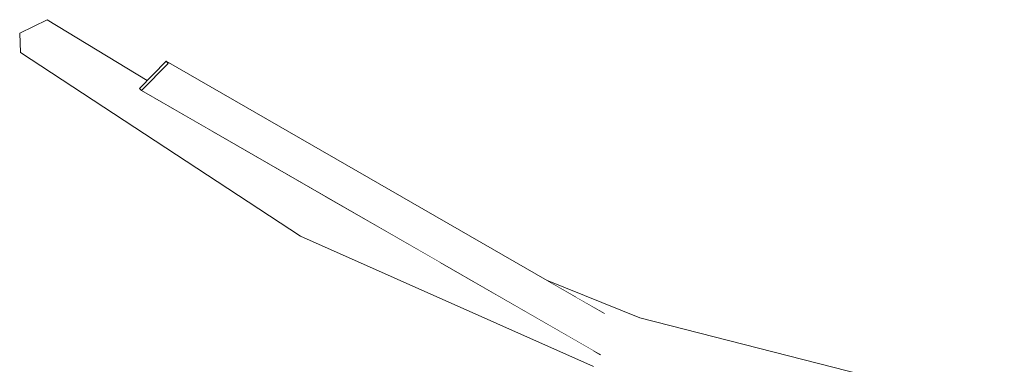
# Model space of a CAD drawing. Extents: x -289599 to -184549, y 66678 to 295474.
# Tile 39 of 256: x -282773 to -282686, y 72221 to 72252. Entities that reach past the tile are written whole.
import ezdxf

# ---------------------------------------------------------------- set-up
doc = ezdxf.new("R2010")
doc.units = 0
doc.header["$MEASUREMENT"] = 0
doc.linetypes.add('Wipeout_Contour', pattern=[1000, 0, -1000])
doc.layers.add('arch drzewa', color=8, linetype='Continuous')
doc.layers.add('arch drzewa_Nr_Pióra__4', color=8, linetype='Continuous', lineweight=9)

msp = doc.modelspace()

# ---------------------------------------------------------------- wipeouts: each hides what was drawn before it
at = {"color": 254, "linetype": 'Wipeout_Contour', "lineweight": 0, "ltscale": 2034896.850226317}
msp.add_wipeout([(-282772.601, 72250.699), (-282754.977, 72241.67), (-282761.836, 72245.621), (-282762.028, 72245.819), (-282761.345, 72246.517), (-282770.171, 72251.887)], dxfattribs=at).dxf.layer = 'arch drzewa'
at = {"color": 254, "linetype": 'Wipeout_Contour', "lineweight": 0, "ltscale": 1017382.568434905}
msp.add_wipeout([(-282745.578, 72236.256), (-282748.044, 72235.49), (-282739.165, 72232.562)], dxfattribs=at).dxf.layer = 'arch drzewa'
at = {"color": 254, "linetype": 'Wipeout_Contour', "lineweight": 0, "ltscale": 1695468.443363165}
msp.add_wipeout([(-282719.465, 72224.977), (-282721.79, 72224.922), (-282682.7, 72216.579), (-282717.822, 72225.524), (-282719.886, 72225.254)], dxfattribs=at).dxf.layer = 'arch drzewa'

# ---------------------------------------------------------------- next in the draw order: wipeouts: each hides what was drawn before it
at = {"color": 254, "linetype": 'Wipeout_Contour', "lineweight": 0, "ltscale": 1017371.524786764}
msp.add_wipeout([(-282739.165, 72232.562), (-282748.044, 72235.49), (-282735.314, 72230.344)], dxfattribs=at).dxf.layer = 'arch drzewa'
at = {"color": 254, "linetype": 'Wipeout_Contour', "lineweight": 0, "ltscale": 1017313.719876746}
msp.add_wipeout([(-282717.822, 72225.524), (-282726.067, 72228.867), (-282723.534, 72227.407)], dxfattribs=at).dxf.layer = 'arch drzewa'
at = {"color": 254, "linetype": 'Wipeout_Contour', "lineweight": 0, "ltscale": 1017234.484537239}
msp.add_wipeout([(-282722.031, 72224.974), (-282686.557, 72216.022), (-282682.7, 72216.579)], dxfattribs=at).dxf.layer = 'arch drzewa'

# ---------------------------------------------------------------- next in the draw order: wipeouts: each hides what was drawn before it
at = {"color": 254, "linetype": 'Wipeout_Contour', "lineweight": 0, "ltscale": 1356491.871024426}
msp.add_wipeout([(-282735.314, 72230.344), (-282748.044, 72235.49), (-282747.79, 72232.756), (-282730.359, 72227.49)], dxfattribs=at).dxf.layer = 'arch drzewa'
at = {"color": 254, "linetype": 'Wipeout_Contour', "lineweight": 0, "ltscale": 1695477.401475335}
msp.add_wipeout([(-282721.971, 72222.659), (-282721.935, 72221.227), (-282686.557, 72216.022), (-282721.832, 72224.924), (-282721.408, 72222.334)], dxfattribs=at).dxf.layer = 'arch drzewa'

# ---------------------------------------------------------------- next in the draw order: wipeouts: each hides what was drawn before it
at = {"color": 254, "linetype": 'Wipeout_Contour', "lineweight": 0, "ltscale": 1356559.504208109}
msp.add_wipeout([(-282772.601, 72250.699), (-282748.044, 72235.49), (-282745.578, 72236.256), (-282754.977, 72241.67)], dxfattribs=at).dxf.layer = 'arch drzewa'
at = {"color": 254, "linetype": 'Wipeout_Contour', "lineweight": 0, "ltscale": 1356409.893414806}
msp.add_wipeout([(-282723.534, 72227.407), (-282721.02, 72225.96), (-282719.886, 72225.254), (-282717.822, 72225.524)], dxfattribs=at).dxf.layer = 'arch drzewa'

# ---------------------------------------------------------------- next in the draw order: linework, layer by layer
at = {"layer": 'arch drzewa_Nr_Pióra__4', "linetype": 'Continuous'}
msp.add_line((-282682.7, 72216.579), (-282717.822, 72225.524), dxfattribs=at)

# ---------------------------------------------------------------- next in the draw order: wipeouts: each hides what was drawn before it
at = {"color": 254, "linetype": 'Wipeout_Contour', "lineweight": 0, "ltscale": 1017448.277862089}
msp.add_wipeout([(-282748.044, 72235.49), (-282772.601, 72250.699), (-282772.532, 72248.988)], dxfattribs=at).dxf.layer = 'arch drzewa'
at = {"color": 254, "linetype": 'Wipeout_Contour', "lineweight": 0, "ltscale": 1356449.196515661}
msp.add_wipeout([(-282747.79, 72232.756), (-282721.935, 72221.227), (-282721.971, 72222.659), (-282730.359, 72227.49)], dxfattribs=at).dxf.layer = 'arch drzewa'

# ---------------------------------------------------------------- next in the draw order: linework, layer by layer
at = {"layer": 'arch drzewa_Nr_Pióra__4', "linetype": 'Continuous'}
msp.add_line((-282770.171, 72251.887), (-282772.601, 72250.699), dxfattribs=at)

# ---------------------------------------------------------------- next in the draw order: wipeouts: each hides what was drawn before it
at = {"color": 254, "linetype": 'Wipeout_Contour', "lineweight": 0, "ltscale": 1017420.734604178}
msp.add_wipeout([(-282772.532, 72248.988), (-282747.79, 72232.756), (-282748.044, 72235.49)], dxfattribs=at).dxf.layer = 'arch drzewa'

# ---------------------------------------------------------------- next in the draw order: linework, layer by layer
at = {"layer": 'arch drzewa_Nr_Pióra__4', "linetype": 'Continuous'}
msp.add_line((-282772.601, 72250.699), (-282772.532, 72248.988), dxfattribs=at)

# ---------------------------------------------------------------- next in the draw order: wipeouts: each hides what was drawn before it
at = {"color": 254, "linetype": 'Wipeout_Contour', "lineweight": 0, "ltscale": 1356585.840068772}
msp.add_wipeout([(-282761.836, 72245.621), (-282759.483, 72248.027), (-282759.675, 72248.225), (-282762.028, 72245.819)], dxfattribs=at).dxf.layer = 'arch drzewa'

# ---------------------------------------------------------------- next in the draw order: wipeouts: each hides what was drawn before it
at = {"color": 254, "linetype": 'Wipeout_Contour', "lineweight": 0, "ltscale": 1695597.255062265}
msp.add_wipeout([(-282759.675, 72248.225), (-282759.483, 72248.027), (-282719.465, 72224.977), (-282719.886, 72225.254), (-282721.02, 72225.96)], dxfattribs=at).dxf.layer = 'arch drzewa'

# ---------------------------------------------------------------- next in the draw order: wipeouts: each hides what was drawn before it
at = {"color": 254, "linetype": 'Wipeout_Contour', "lineweight": 0, "ltscale": 2373807.840886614}
msp.add_wipeout([(-282759.483, 72248.027), (-282761.836, 72245.621), (-282721.408, 72222.334), (-282721.832, 72224.924), (-282722.031, 72224.974), (-282721.79, 72224.922), (-282719.465, 72224.977)], dxfattribs=at).dxf.layer = 'arch drzewa'

# ---------------------------------------------------------------- next in the draw order: linework, layer by layer
at = {"layer": 'arch drzewa_Nr_Pióra__4', "linetype": 'Continuous'}
for p, q in [((-282761.345, 72246.517), (-282770.171, 72251.887)), ((-282747.79, 72232.756), (-282772.532, 72248.988)), ((-282762.028, 72245.819), (-282759.675, 72248.225)), ((-282759.483, 72248.027), (-282761.836, 72245.621)), ((-282759.675, 72248.225), (-282759.483, 72248.027)), ((-282720.947, 72225.918), (-282759.675, 72248.225)), ((-282761.836, 72245.621), (-282762.028, 72245.819)), ((-282721.313, 72222.28), (-282761.836, 72245.621)), ((-282721.935, 72221.227), (-282747.79, 72232.756)), ((-282717.822, 72225.524), (-282726.067, 72228.867))]:
    msp.add_line(p, q, dxfattribs=at)

doc.saveas('drawing.dxf')
